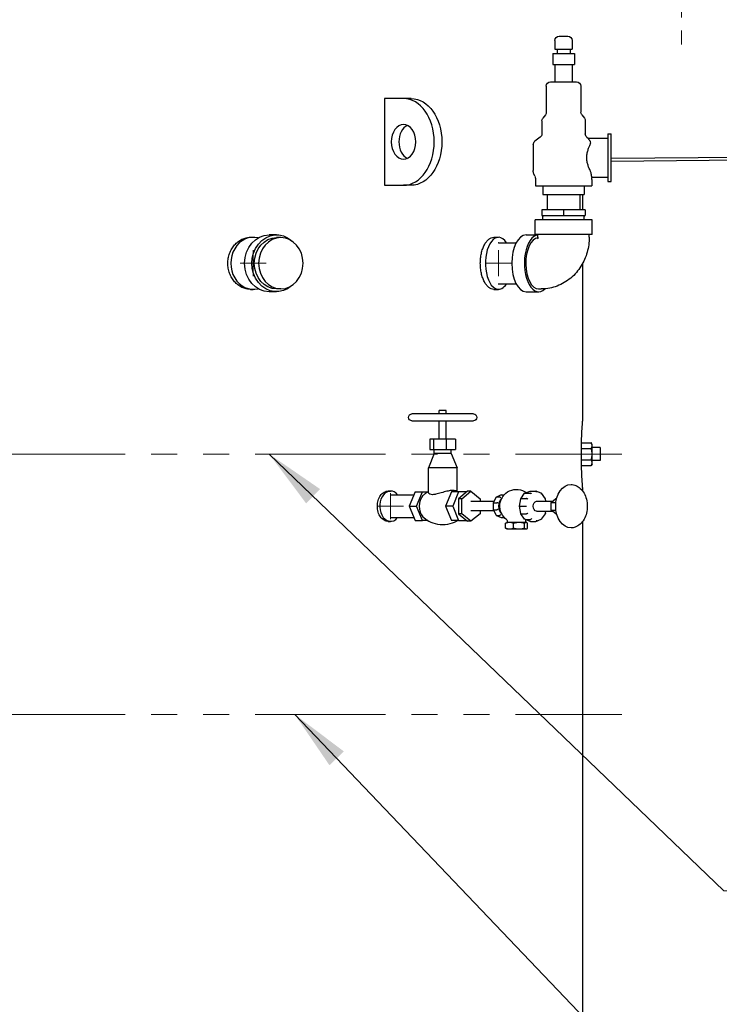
# Model space of a CAD drawing. Extents: x 0 to 796, y 0 to 496.
# Tile 165 of 242: x 404 to 444, y 244 to 300. Entities that reach past the tile are written whole.
import ezdxf

# ---------------------------------------------------------------- set-up
doc = ezdxf.new("R2010")
doc.units = 0
doc.header["$LTSCALE"] = 12
doc.header["$MEASUREMENT"] = 0
doc.header["$PDMODE"] = 1
doc.linetypes.add('CSS', pattern=[0.5, 0.3125, -0.0625, 0.0625, -0.0625])
doc.linetypes.add('PS', pattern=[1.25, 0.625, -0.125, 0.125, -0.125, 0.125, -0.125])
doc.layers.get('0').update_dxf_attribs({"linetype": 'CONTINUOUS'})
doc.layers.get('Defpoints').update_dxf_attribs({"linetype": 'CONTINUOUS'})
for name, color, linetype, lineweight in [('CSS', 4, 'CSS', 13), ('Leader', 41, 'CONTINUOUS', 13), ('PS', 6, 'PS', 13)]:
    doc.layers.add(name, color=color, linetype=linetype, lineweight=lineweight)
doc.layers.add('D', color=2, linetype='CONTINUOUS')
doc.layers.add('Q', color=4, linetype='CONTINUOUS')
doc.styles.get("Standard").update_dxf_attribs({"font": 'SIMPLEX.SHX', "width": 0.875})
doc.dimstyles.get("Standard").update_dxf_attribs({"dimscale": 28, "dimtxt": 0.125, "dimasz": 0.125, "dimexe": 0.04375, "dimexo": 0.0625, "dimgap": 0.04375, "dimtad": 0, "dimtih": 1, "dimtoh": 1, "dimdec": 4, "dimzin": 12, "dimdsep": 46, "dimlunit": 5, "dimtxsty": 'Standard', "dimcen": 0, "dimclrd": 256, "dimclre": 256, "dimclrt": 256, "dimadec": 1, "dimazin": 3, "dimtfac": 0.875, "dimtdec": 4, "dimtofl": 0, "dimtmove": 0, "dimatfit": 2, "dimfxl": 1, "dimtolj": 1, "dimtzin": 12, "dimlwd": 13, "dimlwe": 13, "dimarcsym": 0})

# ---------------------------------------------------------------- blocks, each defined once
blk = doc.blocks.new('*D67')
at = {"layer": 'D', "lineweight": 13, "transparency": 16777216}
for p, q in [((451.533, 302.668), (502.161, 302.668)), ((500.936, 299.168), (500.936, 274.859)), ((500.936, 194.793), (500.936, 265.263)), ((441.241, 191.293), (502.161, 191.293))]:
    blk.add_line(p, q, dxfattribs=at)
at = {"layer": 'D', "transparency": 16777216}
for points in [[(500.352, 299.168), (501.519, 299.168), (500.936, 302.668)], [(500.352, 194.793), (501.519, 194.793), (500.936, 191.293)]]:
    blk.add_solid(points, dxfattribs=at)
at = {"layer": 'Defpoints', "color": 0, "transparency": 16777216}
for p in [(449.783, 302.668), (500.936, 302.668), (439.491, 191.293)]:
    blk.add_point(p, dxfattribs=at)
at = {"layer": 'D', "transparency": 16777216, "insert": (500.936, 270.061), "char_height": 3.5, "attachment_point": 5}
blk.add_mtext('\\A1;111{\\H0.875x;\\S1/2;}{}{\\C2;%%p1}', dxfattribs=at)
blk = doc.blocks.new('*D68')
at = {"layer": 'D', "lineweight": 13, "transparency": 16777216}
for p, q in [((390.414, 320.513), (517.646, 320.513)), ((516.421, 317.013), (516.421, 283.407)), ((516.421, 194.793), (516.421, 277.457)), ((441.491, 191.293), (517.646, 191.293))]:
    blk.add_line(p, q, dxfattribs=at)
at = {"layer": 'D', "transparency": 16777216}
for points in [[(515.838, 317.013), (517.005, 317.013), (516.421, 320.513)], [(515.838, 194.793), (517.005, 194.793), (516.421, 191.293)]]:
    blk.add_solid(points, dxfattribs=at)
at = {"layer": 'Defpoints', "color": 0, "transparency": 16777216}
for p in [(388.664, 320.513), (439.741, 191.293), (516.421, 191.293)]:
    blk.add_point(p, dxfattribs=at)
at = {"layer": 'D', "transparency": 16777216, "insert": (516.421, 280.432), "char_height": 3.5, "attachment_point": 5}
blk.add_mtext('\\A1;129{}{\\C2;%%p1}', dxfattribs=at)

msp = doc.modelspace()

# ---------------------------------------------------------------- linework, layer by layer
at = {"extrusion": (-1, 4.93038e-32, -2.22045e-16)}
for p, q in [((434.55022, 299.13328), (434.55022, 298.63328)), ((434.80022, 299.38328), (435.30022, 299.38328)), ((435.55022, 299.13328), (435.55022, 298.63328)), ((434.55022, 298.63328), (435.05022, 298.63328)), ((434.67522, 298.63328), (434.67522, 298.38328)), ((435.05022, 298.63328), (435.55022, 298.63328)), ((435.42522, 298.63328), (435.42522, 298.38328)), ((434.42522, 298.38328), (435.05022, 298.38328)), ((434.42522, 298.38328), (434.42522, 297.75828)), ((435.05022, 298.38328), (435.67522, 298.38328)), ((435.67522, 298.38328), (435.67522, 297.75828)), ((434.42522, 297.75828), (435.05022, 297.75828)), ((434.55022, 297.75828), (434.55022, 296.75828)), ((435.05022, 297.75828), (435.67522, 297.75828)), ((435.55022, 297.75828), (435.55022, 296.75828)), ((434.05022, 296.50828), (434.05022, 295.00828)), ((434.30022, 296.75828), (435.80022, 296.75828)), ((436.05022, 296.50828), (436.05022, 295.00828)), ((425.82082, 295.79328), (424.71507, 295.79328)), ((426.26276, 295.79328), (425.82082, 295.79328)), ((434.00022, 294.85828), (433.85022, 294.65828)), ((436.10022, 294.85828), (436.25022, 294.65828)), ((433.80022, 294.50828), (433.80022, 293.75828)), ((436.30022, 294.50828), (436.30022, 293.75828)), ((433.70022, 293.55828), (433.40022, 293.33328)), ((436.40022, 293.55828), (436.46689, 293.50828)), ((436.46689, 293.50828), (437.61272, 293.50828)), ((437.61272, 293.75828), (437.61272, 291.00828)), ((437.61272, 293.75828), (437.80022, 293.75828)), ((437.80022, 291.00828), (437.80022, 293.75828)), ((433.30022, 293.13328), (433.30022, 291.63328)), ((437.80022, 292.34945), (452.15841, 292.48078)), ((452.16012, 292.29329), (437.80022, 292.16195)), ((433.38676, 291.32559), (433.33868, 291.44097)), ((436.6911, 291.25828), (437.61272, 291.25828)), ((424.71507, 290.79328), (425.82082, 290.79328)), ((426.26276, 290.79328), (425.82082, 290.79328)), ((433.42522, 291.13328), (433.42522, 290.75828)), ((433.42522, 290.75828), (435.05022, 290.75828)), ((433.86272, 290.75828), (433.86272, 290.25828)), ((435.05022, 290.75828), (436.67522, 290.75828)), ((436.23772, 290.75828), (436.23772, 290.25828)), ((436.67522, 291.13328), (436.67522, 290.75828)), ((437.61272, 291.00828), (437.80022, 291.00828)), ((433.86272, 290.25828), (435.05022, 290.25828)), ((434.11272, 290.25828), (434.11272, 289.38328)), ((435.05022, 290.25828), (436.23772, 290.25828)), ((435.98772, 290.25828), (435.98772, 289.38328)), ((436.15841, 289.38328), (436.15841, 290.25828)), ((433.80022, 289.38328), (433.80022, 289.04328)), ((435.05022, 289.38328), (433.80022, 289.38328)), ((433.80022, 289.04328), (435.05022, 289.04328)), ((433.85509, 289.04328), (433.85509, 288.98994)), ((433.86124, 288.79328), (433.85509, 288.98994)), ((435.05022, 289.38328), (435.05022, 289.04328)), ((436.30022, 289.38328), (435.05022, 289.38328)), ((435.05022, 289.04328), (436.30022, 289.04328)), ((436.2392, 288.79328), (436.24535, 288.98994)), ((436.24535, 289.04328), (436.24535, 288.98994)), ((436.30022, 289.38328), (436.30022, 289.04328)), ((436.69022, 288.79328), (433.41022, 288.79328)), ((433.41022, 287.95328), (433.41022, 288.79328)), ((436.69022, 287.95328), (436.69022, 288.79328)), ((417.00216, 287.79328), (417.15841, 287.79328)), ((418.49583, 287.93328), (418.07583, 287.93328)), ((418.74783, 287.77328), (418.49583, 287.77328)), ((431.02551, 287.79328), (431.29614, 287.79328)), ((432.88516, 287.93328), (433.57022, 287.93328)), ((436.69022, 287.95328), (433.41022, 287.95328)), ((433.57022, 287.79328), (433.57022, 287.95328)), ((436.53022, 287.79328), (436.53022, 287.95328)), ((431.29614, 287.48078), (432.3196, 287.48078)), ((436.15841, 277.29328), (436.15841, 286.30134)), ((431.29614, 285.10578), (432.3196, 285.10578)), ((417.00216, 284.79328), (417.15841, 284.79328)), ((418.49583, 284.65328), (418.07583, 284.65328)), ((418.74783, 284.81328), (418.49583, 284.81328)), ((431.02551, 284.79328), (431.29614, 284.79328)), ((432.88516, 284.65328), (433.61262, 284.65328)), ((433.61262, 284.81328), (433.75118, 284.81328)), ((436.08538, 275.9428), (436.64817, 275.9428)), ((436.69841, 275.85578), (436.64817, 275.9428)), ((436.69841, 275.78042), (436.69841, 275.85578)), ((436.08365, 275.61804), (436.64817, 275.61804)), ((436.69841, 275.29328), (436.69841, 275.78042)), ((437.15841, 275.66828), (436.69841, 275.66828)), ((436.69841, 274.80614), (436.69841, 275.29328)), ((437.15841, 275.66828), (437.15841, 274.91828)), ((436.08365, 274.96852), (436.64817, 274.96852)), ((436.69841, 274.73078), (436.64817, 274.64376)), ((437.15841, 274.91828), (436.69841, 274.91828)), ((436.69841, 274.73078), (436.69841, 274.80614)), ((436.08538, 274.64376), (436.64817, 274.64376)), ((424.93694, 273.16828), (425.07306, 273.16828)), ((424.93694, 271.41828), (425.07306, 271.41828)), ((436.15841, 220.29328), (436.15841, 271.42583))]:
    msp.add_line(p, q, dxfattribs=at)
msp.add_line((424.71507, 295.79328), (424.71507, 290.79328))
at = {"extrusion": (2.22045e-16, -1.09476e-47, -1)}
for centre, radius, start, end in [((-434.80022, 299.13328), 0.25, 0, 90), ((-435.30022, 299.13328), 0.25, 90, 180), ((-434.30022, 296.50828), 0.25, 360, 90), ((-435.80022, 296.50828), 0.25, 90, 180), ((-434.05022, 294.50828), 0.25, 0, 36.869898), ((-433.80022, 295.00828), 0.25, 180, 216.869898), ((-436.30022, 295.00828), 0.25, 323.130102, 0), ((-436.05022, 294.50828), 0.25, 143.130102, 180), ((-433.55022, 293.75828), 0.25, 180, 233.130102), ((-436.55022, 293.75828), 0.25, 306.869898, 0), ((-433.55022, 293.13328), 0.25, 360, 53.130102), ((-433.80022, 291.63328), 0.5, 337.380135, 360), ((-432.92522, 291.13328), 0.5, 157.380135, 180), ((-437.17522, 291.13328), 0.5, 0, 14.477512)]:
    msp.add_arc(centre, radius, start, end, dxfattribs=at)
for centre, major_axis, ratio, start_param, end_param in [((425.82082, 293.29328), (0, -2.5), 0.70710678, 0, 3.14159265), ((426.26276, 293.29328), (0, 1), 0.70710678, 0.3178237, 2.82376895), ((417.15841, 286.29328), (0, 1.5), 0.8660254, -0.21647753, 3.35807018), ((431.29614, 286.29328), (0, 1.5), 0.5, -0.65726415, 3.0184808), ((432.88516, 286.29328), (0, 1.64), 0.5, 0, 3.14159265), ((433.61262, 286.29328), (0, 1.64), 0.5, 0.05172774, 3.60053819), ((433.61262, 286.29328), (0, 1.48), 0.5, 0.05870026, 3.14159265), ((431.29614, 286.29328), (0, 1.1875), 0.5, 0, 0.01804317), ((431.29614, 286.29328), (0, -1.5), 0.5, -0.12311186, 0.65726415), ((431.29614, 286.29328), (0, -1.1875), 0.5, -0.01804317, 0), ((425.07306, 272.29328), (0, 0.875), 0.70710678, -0.7205718, 2.18450555), ((425.07306, 272.29328), (0, 0.6575), 0.70710678, 0, 0.03125509), ((425.07306, 272.29328), (0, -0.875), 0.70710678, -0.9570871, 0.7205718), ((425.07306, 272.29328), (0, -0.6575), 0.70710678, -0.03125509, 0)]:
    msp.add_ellipse(centre, major_axis=major_axis, ratio=ratio, start_param=start_param, end_param=end_param)
for centre, major_axis, ratio, start_param in [((426.26276, 293.29328), (0, 2.5), 0.70710678, 0), ((425.82082, 293.29328), (0, -1), 0.70710678, -3.14159265), ((418.49583, 286.29328), (0, -1.48), 0.8660254, 0)]:
    msp.add_ellipse(centre, major_axis=major_axis, ratio=ratio, start_param=start_param, end_param=3.14159265, dxfattribs=at)
at = {"extrusion": (2.22045e-16, 0, -1)}
for centre, start_param, end_param in [((418.07583, 286.29328), 0, 3.14159265), ((418.49583, 286.29328), -0.6582708, 3.79986346)]:
    msp.add_ellipse(centre, major_axis=(0, -1.64), ratio=0.8660254, start_param=start_param, end_param=end_param, dxfattribs=at)
at = {"extrusion": (2.22045e-16, 1.4013e-45, -1)}
msp.add_ellipse((418.74783, 286.29328), major_axis=(0, 1.48), ratio=0.8660254, start_param=-4.712388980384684, end_param=1.570796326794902, dxfattribs=at)
for points, knots in [([(436.58625, 293.33328), (436.57511, 293.34697), (436.56491, 293.35998), (436.54035, 293.39236), (436.52667, 293.41162), (436.50368, 293.44581), (436.49436, 293.46073), (436.47278, 293.49666), (436.46689, 293.50828), (436.46689, 293.50828)], [4.82602548, 4.82602548, 4.82602548, 4.82602548, 5.03301921, 5.03301921, 5.37632429, 5.37632429, 5.71962937, 5.71962937, 6.40623953, 6.40623953, 6.40623953, 6.40623953]), ([(436.58625, 291.63328), (436.56822, 291.67018), (436.5498, 291.70998), (436.50613, 291.81253), (436.48133, 291.87784), (436.43876, 292.01526), (436.42102, 292.08751), (436.39695, 292.2347), (436.3907, 292.30965), (436.3907, 292.38328), (436.3907, 292.45691), (436.39695, 292.53186), (436.42102, 292.67905), (436.43876, 292.7513), (436.48133, 292.88872), (436.50613, 292.95403), (436.5498, 293.05658), (436.56822, 293.09638), (436.58625, 293.13328)], [15.79571201, 15.79571201, 15.79571201, 15.79571201, 16.18928637, 16.18928637, 16.75035922, 16.75035922, 17.31143208, 17.31143208, 17.87250493, 17.87250493, 17.87250493, 18.43357779, 18.43357779, 18.99465064, 18.99465064, 19.5557235, 19.5557235, 19.94929785, 19.94929785, 19.94929785, 19.94929785]), ([(436.58625, 293.13328), (436.59879, 293.15897), (436.60731, 293.18462), (436.61584, 293.23377), (436.6159, 293.25702), (436.60714, 293.30013), (436.5983, 293.31847), (436.58625, 293.33328)], [-6.073105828, -6.073105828, -6.073105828, -6.073105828, -5.793581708, -5.793581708, -5.517035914, -5.517035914, -5.231049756, -5.231049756, -5.231049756, -5.231049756]), ([(436.64762, 291.44097), (436.64151, 291.48331), (436.62934, 291.53072), (436.60248, 291.59835), (436.59483, 291.61572), (436.58625, 291.63328)], [-15.672999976, -15.672999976, -15.672999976, -15.672999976, -15.110182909, -15.110182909, -14.920133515, -14.920133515, -14.920133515, -14.920133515]), ([(436.66892, 291.32559), (436.66405, 291.3472), (436.65852, 291.37389), (436.65134, 291.41625), (436.64943, 291.42837), (436.64762, 291.44097)], [15.676095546, 15.676095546, 15.676095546, 15.676095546, 16.129002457, 16.129002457, 16.298759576, 16.298759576, 16.298759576, 16.298759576]), ([(436.6911, 291.25828), (436.6911, 291.25828), (436.68985, 291.26112), (436.68454, 291.27427), (436.67972, 291.28651), (436.6727, 291.3102), (436.67071, 291.31763), (436.66892, 291.32559)], [0, 0, 0, 0, 0.352685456, 0.352685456, 0.811672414, 0.811672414, 0.997138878, 0.997138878, 0.997138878, 0.997138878]), ([(417.00216, 284.79328), (416.92059, 284.79328), (416.83607, 284.80229), (416.66756, 284.84026), (416.58357, 284.8692), (416.42216, 284.94574), (416.34461, 284.9934), (416.20095, 285.10355), (416.13484, 285.16604), (416.01767, 285.2992), (415.9626, 285.37443), (415.86542, 285.53825), (415.82331, 285.62684), (415.75564, 285.81162), (415.73002, 285.90796), (415.69642, 286.1017), (415.68843, 286.1991), (415.68843, 286.29328), (415.68843, 286.38746), (415.69642, 286.48486), (415.73002, 286.6786), (415.75564, 286.77494), (415.82331, 286.95972), (415.86542, 287.04831), (415.9626, 287.21213), (416.01767, 287.28736), (416.13484, 287.42052), (416.20095, 287.48301), (416.34461, 287.59315), (416.42216, 287.64082), (416.58357, 287.71736), (416.66756, 287.7463), (416.83607, 287.78427), (416.92059, 287.79328), (417.00216, 287.79328)], [-5.74133456, -5.74133456, -5.74133456, -5.74133456, -5.02366777, -5.02366777, -4.30600098, -4.30600098, -3.58833419, -3.58833419, -2.8706674, -2.8706674, -2.15300055, -2.15300055, -1.4353337, -1.4353337, -0.71766685, -0.71766685, 0, 0, 0, 0.71766685, 0.71766685, 1.4353337, 1.4353337, 2.15300055, 2.15300055, 2.8706674, 2.8706674, 3.58833419, 3.58833419, 4.30600098, 4.30600098, 5.02366777, 5.02366777, 5.74133456, 5.74133456, 5.74133456, 5.74133456]), ([(431.02551, 284.79328), (430.97842, 284.79328), (430.92941, 284.80229), (430.83128, 284.84026), (430.78215, 284.8692), (430.68736, 284.94574), (430.64163, 284.9934), (430.55662, 285.10355), (430.51735, 285.16604), (430.44757, 285.2992), (430.41467, 285.37443), (430.3565, 285.53825), (430.33123, 285.62684), (430.29056, 285.81162), (430.27513, 285.90796), (430.25488, 286.1017), (430.25007, 286.1991), (430.25007, 286.29328), (430.25007, 286.38746), (430.25488, 286.48486), (430.27513, 286.6786), (430.29056, 286.77494), (430.33123, 286.95972), (430.3565, 287.04831), (430.41467, 287.21213), (430.44757, 287.28736), (430.51735, 287.42052), (430.55662, 287.48301), (430.64163, 287.59315), (430.68736, 287.64082), (430.78215, 287.71736), (430.83128, 287.7463), (430.92941, 287.78427), (430.97842, 287.79328), (431.02551, 287.79328)], [-5.74133456, -5.74133456, -5.74133456, -5.74133456, -5.02366777, -5.02366777, -4.30600098, -4.30600098, -3.58833419, -3.58833419, -2.8706674, -2.8706674, -2.15300055, -2.15300055, -1.4353337, -1.4353337, -0.71766685, -0.71766685, 0, 0, 0, 0.71766685, 0.71766685, 1.4353337, 1.4353337, 2.15300055, 2.15300055, 2.8706674, 2.8706674, 3.58833419, 3.58833419, 4.30600098, 4.30600098, 5.02366777, 5.02366777, 5.74133456, 5.74133456, 5.74133456, 5.74133456]), ([(433.57022, 287.79328), (433.57022, 287.78671), (433.56996, 287.78014), (433.56893, 287.76701), (433.56814, 287.76046), (433.566, 287.7472), (433.56459, 287.74058), (433.56115, 287.72729), (433.55904, 287.72091), (433.55445, 287.70898), (433.55201, 287.70417), (433.54957, 287.69989), (433.549, 287.69907), (433.549, 287.69907)], [3.141592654, 3.141592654, 3.141592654, 3.141592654, 3.231901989, 3.231901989, 3.326111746, 3.326111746, 3.432266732, 3.432266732, 3.560126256, 3.560126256, 3.723334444, 3.723334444, 3.824408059, 3.824408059, 3.824408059, 3.824408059]), ([(436.53022, 287.79328), (436.53022, 287.50198), (436.4906, 287.21062), (436.33203, 286.64711), (436.21299, 286.37484), (435.8966, 285.872), (435.69896, 285.64139), (435.23367, 285.25105), (434.96592, 285.09146), (434.40258, 284.87941), (434.11007, 284.82137), (433.79422, 284.81355), (433.7727, 284.81328), (433.75118, 284.81328)], [3.14159265, 3.14159265, 3.14159265, 3.14159265, 3.45575192, 3.45575192, 3.76991118, 3.76991118, 4.08407045, 4.08407045, 4.3972655, 4.3972655, 4.69092679, 4.69092679, 4.71238898, 4.71238898, 4.71238898, 4.71238898]), ([(436.15841, 273.29328), (436.15836, 273.29328), (436.15719, 273.30801), (436.14992, 273.39923), (436.13974, 273.52631), (436.11735, 273.87501), (436.10609, 274.07185), (436.09083, 274.45099), (436.08583, 274.60669), (436.07907, 274.92439), (436.07714, 275.08195), (436.07681, 275.24209), (436.07635, 275.46022), (436.07889, 275.67519), (436.08906, 276.1001), (436.09686, 276.30055), (436.11539, 276.68445), (436.12615, 276.85386), (436.14571, 277.13747), (436.15359, 277.23376), (436.15785, 277.28651), (436.15838, 277.29328), (436.15841, 277.29328)], [27.08488806, 27.08488806, 27.08488806, 27.08488806, 28.40588794, 28.40588794, 31.17695267, 31.17695267, 33.38107164, 33.38107164, 34.71465772, 34.71465772, 35.93557284, 35.93557284, 35.93557284, 37.59854694, 37.59854694, 39.40086812, 39.40086812, 41.55676492, 41.55676492, 44.15348844, 44.15348844, 45.04918274, 45.04918274, 45.04918274, 45.04918274]), ([(424.93694, 271.41828), (424.89809, 271.41828), (424.85783, 271.42354), (424.77757, 271.44568), (424.73757, 271.46256), (424.66068, 271.50721), (424.62374, 271.53501), (424.55531, 271.59927), (424.52381, 271.63572), (424.46799, 271.7134), (424.44176, 271.75729), (424.39547, 271.85285), (424.37541, 271.90453), (424.34317, 272.01232), (424.33096, 272.06852), (424.31496, 272.18153), (424.31115, 272.23834), (424.31115, 272.29328), (424.31115, 272.34821), (424.31496, 272.40503), (424.33096, 272.51804), (424.34317, 272.57424), (424.37541, 272.68203), (424.39547, 272.7337), (424.44176, 272.82927), (424.46799, 272.87316), (424.52381, 272.95084), (424.55531, 272.98729), (424.62374, 273.05154), (424.66068, 273.07935), (424.73757, 273.124), (424.77757, 273.14088), (424.85783, 273.16302), (424.89809, 273.16828), (424.93694, 273.16828)], [-3.34886959, -3.34886959, -3.34886959, -3.34886959, -2.93026089, -2.93026089, -2.5116522, -2.5116522, -2.0930435, -2.0930435, -1.6744348, -1.6744348, -1.2558261, -1.2558261, -0.8372174, -0.8372174, -0.4186087, -0.4186087, 0, 0, 0, 0.4186087, 0.4186087, 0.8372174, 0.8372174, 1.2558261, 1.2558261, 1.6744348, 1.6744348, 2.0930435, 2.0930435, 2.5116522, 2.5116522, 2.93026089, 2.93026089, 3.34886959, 3.34886959, 3.34886959, 3.34886959])]:
    msp.add_open_spline(points, degree=3, knots=knots)
for points, weights in [([(436.69841, 275.78042), (436.69841, 275.85578), (436.64817, 275.9428)], [1, 1.0379548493, 1]), ([(436.08365, 275.61804), (436.0811, 275.6092), (436.07868, 275.60048)], [1, 1.00186056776, 1.00353872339]), ([(436.07902, 275.62621), (436.08128, 275.62215), (436.08365, 275.61804)], [1.00330389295, 1.00173088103, 1]), ([(436.64817, 275.61804), (436.69841, 275.70506), (436.69841, 275.78042)], [1, 1.0379548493, 1]), ([(436.69841, 275.29328), (436.69841, 275.444), (436.64817, 275.61804)], [1, 1.0379548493, 1]), ([(436.64817, 274.96852), (436.69841, 275.14256), (436.69841, 275.29328)], [1, 1.0379548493, 1]), ([(436.07868, 274.98608), (436.0811, 274.97736), (436.08365, 274.96852)], [1.00353872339, 1.00186056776, 1]), ([(436.08365, 274.96852), (436.08128, 274.96441), (436.07902, 274.96035)], [1, 1.00173088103, 1.00330389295]), ([(436.69841, 274.80614), (436.69841, 274.8815), (436.64817, 274.96852)], [1, 1.0379548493, 1]), ([(436.64817, 274.64376), (436.69841, 274.73078), (436.69841, 274.80614)], [1, 1.0379548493, 1])]:
    msp.add_rational_spline(points, weights, degree=2)
at = {"layer": 'CSS'}
msp.add_line((441.84591, 305.7206), (441.84591, 298.90134), dxfattribs=at)
at = {"layer": 'Leader'}
for p, q in [((417.15841, 285.54328), (417.15841, 287.04328)), ((431.29614, 285.54328), (431.29614, 287.04328)), ((416.40841, 286.29328), (417.90841, 286.29328)), ((430.54614, 286.29328), (432.04614, 286.29328)), ((425.07306, 271.54328), (425.07306, 273.04328)), ((424.32306, 272.29328), (425.82306, 272.29328))]:
    msp.add_line(p, q, dxfattribs=at)
at = {"layer": 'PS'}
for p, q in [((357.27199, 275.29328), (438.41983, 275.29328)), ((357.27199, 260.29328), (438.41983, 260.29328))]:
    msp.add_line(p, q, dxfattribs=at)
at = {"layer": 'Q', "extrusion": (-1, 4.93038e-32, -2.22045e-16)}
for p, q in [((429.85267, 277.60824), (426.30936, 277.60824)), ((428.22021, 277.80509), (427.88416, 277.80509)), ((427.88416, 277.60824), (427.88416, 277.80509)), ((428.27786, 277.80509), (428.22021, 277.80509)), ((428.27786, 277.60824), (428.27786, 277.80509)), ((426.30936, 277.21454), (429.85267, 277.21454)), ((427.88416, 276.15155), (427.88416, 277.21454)), ((428.27786, 276.15155), (428.27786, 277.21454)), ((427.3433, 276.15155), (427.3433, 275.561)), ((427.54097, 276.15155), (427.3433, 276.15155)), ((427.54097, 276.15155), (427.54097, 275.561)), ((428.27868, 276.15155), (427.54097, 276.15155)), ((428.27868, 276.15155), (428.27868, 275.561)), ((428.81873, 276.15155), (428.27868, 276.15155)), ((428.81873, 276.15155), (428.81873, 275.561)), ((427.58889, 275.32478), (427.25424, 274.498)), ((427.3433, 275.561), (427.54097, 275.561)), ((427.54097, 275.561), (428.27868, 275.561)), ((427.58889, 275.32478), (427.58889, 275.561)), ((428.429, 275.32478), (427.58889, 275.32478)), ((428.27868, 275.561), (428.81873, 275.561)), ((428.57314, 275.32478), (428.429, 275.32478)), ((428.57314, 275.32478), (428.57314, 275.561)), ((428.57314, 275.32478), (428.90778, 274.498)), ((428.66563, 274.498), (427.25424, 274.498)), ((427.25424, 273.08862), (427.25424, 274.498)), ((428.90778, 274.498), (428.66563, 274.498)), ((428.90778, 273.13763), (428.90778, 274.498)), ((426.49074, 273.12005), (426.15321, 272.29328)), ((426.49074, 273.12005), (426.90832, 273.12005)), ((426.57079, 272.29328), (426.90832, 273.12005)), ((426.90832, 273.12005), (427.22423, 273.12005)), ((428.57865, 273.12005), (428.24112, 272.29328)), ((428.99623, 273.12005), (428.57865, 273.12005)), ((428.99623, 273.12005), (428.6587, 272.29328)), ((429.51054, 273.15703), (428.9816, 272.72516)), ((429.46525, 273.12005), (428.99623, 273.12005)), ((429.17647, 272.72516), (429.70541, 273.15703)), ((429.70541, 273.15703), (429.51054, 273.15703)), ((429.70541, 273.15703), (430.23435, 272.72516)), ((432.58333, 272.72484), (432.80673, 273.04077)), ((432.8177, 273.04926), (433.12633, 273.16622)), ((432.82804, 273.05105), (433.1374, 273.05105)), ((433.1374, 273.16828), (433.44676, 273.16828)), ((433.76647, 273.04926), (433.45784, 273.16622)), ((434.00083, 272.72484), (433.77744, 273.04077)), ((436.15841, 273.16072), (436.15841, 273.29328)), ((425.07306, 272.95078), (426.42163, 272.95078)), ((428.9816, 272.72516), (428.9816, 271.8614)), ((429.17647, 272.72516), (428.9816, 272.72516)), ((429.17647, 271.8614), (429.17647, 272.72516)), ((431.03559, 272.56328), (429.70541, 272.56328)), ((430.23435, 272.72516), (430.23435, 272.56328)), ((430.99839, 272.49012), (430.99839, 272.09643)), ((431.16355, 272.81236), (430.99874, 272.49155)), ((431.0167, 272.49607), (431.19347, 272.49607)), ((431.44498, 272.9466), (431.17344, 272.82183)), ((431.18527, 272.8242), (431.36205, 272.8242)), ((431.45802, 272.94953), (431.6293, 272.94953)), ((432.50083, 272.29328), (432.582, 272.7217)), ((432.60158, 272.73078), (432.91094, 272.73078)), ((433.49096, 272.57453), (434.40444, 272.57453)), ((434.03005, 272.57453), (434.00217, 272.7217)), ((434.3279, 272.51203), (434.59581, 272.73078)), ((434.3279, 272.07453), (434.3279, 272.51203)), ((434.3279, 272.51203), (434.60945, 272.51203)), ((434.59581, 272.73078), (434.65172, 272.73078)), ((426.15321, 272.29328), (426.57079, 272.29328)), ((426.15321, 272.29328), (426.49074, 271.46651)), ((426.90832, 271.46651), (426.57079, 272.29328)), ((428.6587, 272.29328), (428.24112, 272.29328)), ((428.24112, 272.29328), (428.57865, 271.46651)), ((428.6587, 272.29328), (428.99623, 271.46651)), ((429.17647, 271.8614), (428.9816, 271.8614)), ((428.9816, 271.8614), (429.51054, 271.42953)), ((429.70541, 271.42953), (429.17647, 271.8614)), ((431.03559, 272.02328), (429.70541, 272.02328)), ((430.23435, 271.8614), (429.70541, 271.42953)), ((430.23435, 272.02328), (430.23435, 271.8614)), ((430.99874, 272.09501), (431.16355, 271.77419)), ((431.0167, 272.09049), (431.19347, 272.09049)), ((432.50083, 272.29328), (432.51868, 272.29328)), ((432.582, 271.86486), (432.50083, 272.29328)), ((432.51868, 272.29328), (432.82804, 272.29328)), ((432.80673, 271.54579), (432.58333, 271.86172)), ((432.60158, 271.85578), (432.91094, 271.85578)), ((432.82804, 272.29328), (432.91799, 272.29328)), ((433.49096, 272.01203), (434.40444, 272.01203)), ((433.77744, 271.54579), (434.00083, 271.86172)), ((434.00217, 271.86486), (434.03005, 272.01203)), ((434.59581, 271.85578), (434.3279, 272.07453)), ((434.3279, 272.07453), (434.60945, 272.07453)), ((434.59581, 271.85578), (434.65172, 271.85578)), ((425.07306, 271.63578), (426.42163, 271.63578)), ((426.49074, 271.46651), (426.90832, 271.46651)), ((427.22423, 271.46651), (426.90832, 271.46651)), ((428.99623, 271.46651), (428.57865, 271.46651)), ((428.99623, 271.46651), (429.46525, 271.46651)), ((429.70541, 271.42953), (429.51054, 271.42953)), ((431.17344, 271.76473), (431.44498, 271.63996)), ((431.18527, 271.76236), (431.36205, 271.76236)), ((431.45802, 271.63703), (431.6293, 271.63703)), ((431.70802, 271.03154), (431.70802, 271.30502)), ((431.77358, 271.35578), (431.75353, 271.3442)), ((431.94004, 271.35578), (431.77358, 271.35578)), ((431.81066, 271.35578), (431.81066, 271.45011)), ((432.489, 271.35578), (431.94004, 271.35578)), ((432.17206, 271.03154), (432.17206, 271.30502)), ((432.89087, 271.35578), (432.489, 271.35578)), ((432.80595, 271.03154), (432.80595, 271.30502)), ((433.12633, 271.42034), (432.8177, 271.53729)), ((432.82804, 271.53551), (433.1374, 271.53551)), ((432.87316, 271.35578), (432.87316, 271.45011)), ((432.91024, 271.35578), (432.89087, 271.35578)), ((432.91024, 271.35578), (432.93029, 271.3442)), ((432.9758, 271.03154), (432.9758, 271.30502)), ((433.1374, 271.41828), (433.44676, 271.41828)), ((433.45784, 271.42034), (433.76647, 271.53729)), ((431.77358, 270.98078), (431.75353, 270.99235)), ((431.77358, 270.98078), (431.94004, 270.98078)), ((431.94004, 270.98078), (432.489, 270.98078)), ((432.489, 270.98078), (432.89087, 270.98078)), ((432.89087, 270.98078), (432.91024, 270.98078)), ((432.91024, 270.98078), (432.93029, 270.99235))]:
    msp.add_line(p, q, dxfattribs=at)
at = {"layer": 'Q', "extrusion": (2.22045e-16, -1.09476e-47, -1)}
for centre, radius, start, end in [((-426.30936, 277.41139), 0.19685, 270, 90), ((-429.85267, 277.41139), 0.19685, 90, 270), ((-432.34191, 272.29328), 0.96875, 305.152703, 125.487474), ((-431.74816, 271.45011), 0.0625, 125.152703, 180), ((-432.93566, 271.45011), 0.0625, 360, 54.847297), ((-432.34191, 272.29328), 0.96875, 234.512526, 234.847297)]:
    msp.add_arc(centre, radius, start, end, dxfattribs=at)
at = {"layer": 'Q', "extrusion": (2.22045e-16, -8.75812e-47, -1)}
msp.add_ellipse((435.47969, 272.29328), major_axis=(0, -1.25), ratio=0.70710678, start_param=0, end_param=3.14159265, dxfattribs=at)
at = {"layer": 'Q'}
for centre, major_axis, ratio, start_param, end_param in [((432.85092, 272.99502), (0.03935, -0.05083), 0.59927993, -3.57596329, -2.96048358), ((433.16028, 272.99502), (-0.03935, 0.05083), 0.59927993, -2.00516696, -0.43437064), ((433.44676, 273.10357), (0, 0.0647), 0.6830127, -1.57079633, 0), ((433.73325, 272.99502), (-0.03935, -0.05083), 0.59927993, -4.27801834, -2.96048358), ((427.24585, 272.29328), (0, -0.74409), 0.70710678, -2.52611294, -0.61547971), ((431.23767, 272.47576), (-0.06241, 0.01509), 0.2176587, -2.3036029, -0.73280657), ((431.679, 272.29328), (0, -0.53125), 0.70710678, -2.60805901, -0.53353364), ((431.38936, 272.77103), (-0.0449, 0.04691), 0.55725459, -2.06075812, -0.48996179), ((431.45802, 272.88381), (0, 0.06572), 0.67249851, 0, 0.2997086), ((432.6412, 272.69843), (0.05871, -0.02492), 0.35154199, -3.83336627, -3.06529875), ((432.95056, 272.69843), (-0.05871, 0.02492), 0.35154199, -2.26256994, -0.69177361), ((433.94297, 272.69843), (-0.05871, -0.02492), 0.35154199, -4.02061537, -3.06529875), ((431.06089, 272.11079), (-0.06241, -0.01509), 0.2176587, -0.05259159, 0.73280657), ((431.21258, 271.81553), (-0.0449, -0.04691), 0.55725459, -0.19025319, 0.48996179), ((431.45802, 271.70275), (0, 0.06572), 0.67249851, 2.84188405, 3.14159265)]:
    msp.add_ellipse(centre, major_axis=major_axis, ratio=ratio, start_param=start_param, end_param=end_param, dxfattribs=at)
at = {"layer": 'Q', "extrusion": (2.22045e-16, 0, -1)}
for centre, major_axis, ratio, start_param, end_param in [((433.1374, 273.10357), (0, 0.0647), 0.6830127, -0.25326156, 0), ((429.70541, 272.29328), (0, 0.27), 0.70710678, -0.03125509, 0), ((433.49096, 272.29328), (0, -0.28125), 0.70710678, 0, 3.14159265), ((429.70541, 272.29328), (0, -0.27), 0.70710678, 0, 0.03125509), ((431.38936, 271.81553), (-0.0449, -0.04691), 0.55725459, -2.06075812, -0.48996179)]:
    msp.add_ellipse(centre, major_axis=major_axis, ratio=ratio, start_param=start_param, end_param=end_param, dxfattribs=at)
at = {"layer": 'Q', "extrusion": (2.22045e-16, -3.08149e-32, -1)}
msp.add_ellipse((431.06089, 272.47576), major_axis=(-0.06241, 0.01509), ratio=0.2176587, start_param=-0.05259159, end_param=0.73280657, dxfattribs=at)
at = {"layer": 'Q', "extrusion": (2.22045e-16, -1.10934e-31, -1)}
msp.add_ellipse((431.21258, 272.77103), major_axis=(-0.0449, 0.04691), ratio=0.55725459, start_param=-0.19025319, end_param=0.48996179, dxfattribs=at)
at = {"layer": 'Q', "extrusion": (2.22045e-16, 1.84889e-32, -1)}
msp.add_ellipse((431.23767, 272.11079), major_axis=(-0.06241, -0.01509), ratio=0.2176587, start_param=-2.3036029, end_param=-0.73280657, dxfattribs=at)
at = {"layer": 'Q', "extrusion": (2.22045e-16, 6.16298e-32, -1)}
msp.add_ellipse((432.6412, 271.88813), major_axis=(0.05871, 0.02492), ratio=0.35154199, start_param=-3.83336627, end_param=-3.06529875, dxfattribs=at)
at = {"layer": 'Q', "extrusion": (2.22045e-16, 1.84889e-31, -1)}
msp.add_ellipse((432.95056, 271.88813), major_axis=(-0.05871, -0.02492), ratio=0.35154199, start_param=-2.26256994, end_param=-0.69177361, dxfattribs=at)
at = {"layer": 'Q', "extrusion": (2.22045e-16, 2.46519e-32, -1)}
msp.add_ellipse((433.94297, 271.88813), major_axis=(-0.05871, 0.02492), ratio=0.35154199, start_param=-4.02061537, end_param=-3.06529875, dxfattribs=at)
at = {"layer": 'Q', "extrusion": (2.22045e-16, -2.95823e-31, -1)}
msp.add_ellipse((432.85092, 271.59154), major_axis=(0.03935, 0.05083), ratio=0.59927993, start_param=-3.57596329, end_param=-2.96048358, dxfattribs=at)
at = {"layer": 'Q', "extrusion": (2.22045e-16, -4.37906e-47, -1)}
for centre, major_axis, start_param, end_param in [((433.1374, 271.48298), (0, 0.0647), -3.14159265, -2.88833109), ((433.44676, 271.48298), (0, -0.0647), -1.57079633, 0)]:
    msp.add_ellipse(centre, major_axis=major_axis, ratio=0.6830127, start_param=start_param, end_param=end_param, dxfattribs=at)
at = {"layer": 'Q', "extrusion": (2.22045e-16, 3.69779e-32, -1)}
msp.add_ellipse((433.16028, 271.59154), major_axis=(-0.03935, -0.05083), ratio=0.59927993, start_param=-2.00516696, end_param=-0.43437064, dxfattribs=at)
at = {"layer": 'Q', "extrusion": (2.22045e-16, 1.2326e-32, -1)}
msp.add_ellipse((433.73325, 271.59154), major_axis=(-0.03935, 0.05083), ratio=0.59927993, start_param=-4.27801834, end_param=-2.96048358, dxfattribs=at)
at = {"layer": 'Q'}
for points, knots in [([(435.47969, 273.54328), (435.57503, 273.54328), (435.67019, 273.52396), (435.85244, 273.44946), (435.93893, 273.39295), (436.09877, 273.24622), (436.17052, 273.15357), (436.29074, 272.94132), (436.33796, 272.82059), (436.40189, 272.5653), (436.41828, 272.43064), (436.4187, 272.16119), (436.40273, 272.02643), (436.3393, 271.76958), (436.29186, 271.64749), (436.16845, 271.42907), (436.09269, 271.33244), (435.92053, 271.17924), (435.82508, 271.12101), (435.64427, 271.05763), (435.56203, 271.04328), (435.47969, 271.04328)], [4.71238898, 4.71238898, 4.71238898, 4.71238898, 4.99376287, 4.99376287, 5.28814654, 5.28814654, 5.60784536, 5.60784536, 5.94278733, 5.94278733, 6.28097602, 6.28097602, 6.61918614, 6.61918614, 6.95738152, 6.95738152, 7.2923501, 7.2923501, 7.61098186, 7.61098186, 7.85398163, 7.85398163, 7.85398163, 7.85398163]), ([(427.25424, 273.13763), (427.24414, 273.13187), (427.23421, 273.12605), (427.19527, 273.10266), (427.16755, 273.0847), (427.11498, 273.04832), (427.09013, 273.02988), (427.04321, 272.99289), (427.02114, 272.97434), (426.97966, 272.93739), (426.96025, 272.91901), (426.94207, 272.90083)], [0.383766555, 0.383766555, 0.383766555, 0.383766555, 0.401679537, 0.401679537, 0.45512958, 0.45512958, 0.508579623, 0.508579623, 0.562029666, 0.562029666, 0.615479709, 0.615479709, 0.615479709, 0.615479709]), ([(428.66563, 273.20444), (428.6346, 273.20442), (428.6011, 273.20257), (428.49121, 273.19117), (428.40964, 273.17573), (428.21771, 273.12957), (428.10687, 273.09639), (427.89063, 273.03184), (427.78483, 273.00046), (427.61767, 272.96584), (427.55345, 272.95755), (427.4964, 272.95755), (427.43244, 272.95755), (427.3804, 272.96801), (427.29522, 273.00612), (427.26747, 273.03546), (427.25548, 273.07307), (427.25424, 273.08087), (427.25424, 273.08862)], [10.1435674, 10.1435674, 10.1435674, 10.1435674, 10.48003994, 10.48003994, 11.17916893, 11.17916893, 12.04797964, 12.04797964, 12.90788128, 12.90788128, 13.5227407, 13.5227407, 13.5227407, 14.21199941, 14.21199941, 15.01099093, 15.01099093, 15.21898082, 15.21898082, 15.21898082, 15.21898082]), ([(428.84581, 273.17121), (428.82002, 273.18443), (428.78637, 273.19429), (428.72087, 273.20284), (428.6943, 273.20442), (428.66563, 273.20444)], [9.304152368, 9.304152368, 9.304152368, 9.304152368, 9.832709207, 9.832709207, 10.143567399, 10.143567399, 10.143567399, 10.143567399]), ([(428.9378, 273.12005), (428.93773, 273.12009), (428.93766, 273.12013), (428.90843, 273.1377), (428.87782, 273.15478), (428.84581, 273.17121)], [5.8813785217, 5.8813785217, 5.8813785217, 5.8813785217, 5.8815057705, 5.8815057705, 5.9349558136, 5.9349558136, 5.9349558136, 5.9349558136]), ([(426.94207, 271.68573), (427.02579, 271.60201), (427.13672, 271.51296), (427.42136, 271.35716), (427.59582, 271.29164), (427.97758, 271.22484), (428.18322, 271.22477), (428.56469, 271.29124), (428.73894, 271.35645), (428.90063, 271.44469), (428.9195, 271.45551), (428.9378, 271.46651)], [2.52611294, 2.52611294, 2.52611294, 2.52611294, 2.77230483, 2.77230483, 3.01849671, 3.01849671, 3.26419013, 3.26419013, 3.50985455, 3.50985455, 3.54339944, 3.54339944, 3.54339944, 3.54339944])]:
    msp.add_open_spline(points, degree=3, knots=knots, dxfattribs=at)
for points, weights in [([(431.94004, 271.35578), (431.83236, 271.35578), (431.70802, 271.30502)], [1, 1.04609807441, 1.01575245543]), ([(431.70802, 271.30502), (431.73202, 271.33178), (431.75353, 271.3442)], [1.01575245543, 1.03152984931, 1.02664296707]), ([(432.17206, 271.30502), (432.04772, 271.35578), (431.94004, 271.35578)], [1.01575245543, 1.04609807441, 1]), ([(432.489, 271.35578), (432.34191, 271.35578), (432.17206, 271.30502)], [1, 1.04609807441, 1.01575245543]), ([(432.80595, 271.30502), (432.6361, 271.35578), (432.489, 271.35578)], [1.01575245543, 1.04609807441, 1]), ([(432.89087, 271.35578), (432.85146, 271.35578), (432.80595, 271.30502)], [1, 1.04609807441, 1.01575245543]), ([(432.9758, 271.30502), (432.93029, 271.35578), (432.89087, 271.35578)], [1.01575245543, 1.04609807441, 1]), ([(431.75353, 270.99235), (431.73202, 271.00478), (431.70802, 271.03154)], [1.02664296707, 1.03152984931, 1.01575245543]), ([(431.70802, 271.03154), (431.83236, 270.98078), (431.94004, 270.98078)], [1.01575245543, 1.04609807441, 1]), ([(431.94004, 270.98078), (432.04772, 270.98078), (432.17206, 271.03154)], [1, 1.04609807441, 1.01575245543]), ([(432.17206, 271.03154), (432.34191, 270.98078), (432.489, 270.98078)], [1.01575245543, 1.04609807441, 1]), ([(432.489, 270.98078), (432.6361, 270.98078), (432.80595, 271.03154)], [1, 1.04609807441, 1.01575245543]), ([(432.80595, 271.03154), (432.85146, 270.98078), (432.89087, 270.98078)], [1.01575245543, 1.04609807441, 1]), ([(432.89087, 270.98078), (432.93029, 270.98078), (432.9758, 271.03154)], [1, 1.04609807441, 1.01575245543])]:
    msp.add_rational_spline(points, weights, degree=2, dxfattribs=at)

# ---------------------------------------------------------------- dimensions: what is measured, and where the dimension line sits
at = {"layer": 'D'}
for base, p1, p2, picture, middle in [((516.42135, 191.29328), (388.66394, 320.51276), (439.74133, 191.29328), '*D68', (516.42135, 280.4315)), ((500.93555, 302.66828), (439.49133, 191.29328), (449.78341, 302.66828), '*D67', (500.93555, 270.06138))]:
    dim = msp.add_linear_dim(base=base, p1=p1, p2=p2, angle=90, text='<>{}{\\C2;%%p1}', dimstyle='Standard', override={"dimdec": 1}, dxfattribs=at)
    dim.commit()
    dim.dimension.update_dxf_attribs({"geometry": picture, "text_midpoint": middle, "dimtype": 160})

# ---------------------------------------------------------------- leaders
at = {"layer": 'D', "annotation_type": 0, "has_hookline": 1, "hookline_direction": 0}
for points, text_width in [([(418.08172, 275.29328), (444.28369, 250.11559), (447.78369, 250.11559)], 48.125), ([(419.54761, 260.29328), (448.40867, 230.06282), (451.90867, 230.06282)], 32.375)]:
    msp.add_leader(points, dimstyle='Standard', override={"dimgap": 0.04375, "dimtad": 0, "dimarcsym": 1}, dxfattribs=dict(at, text_width=text_width))

doc.saveas('drawing.dxf')
